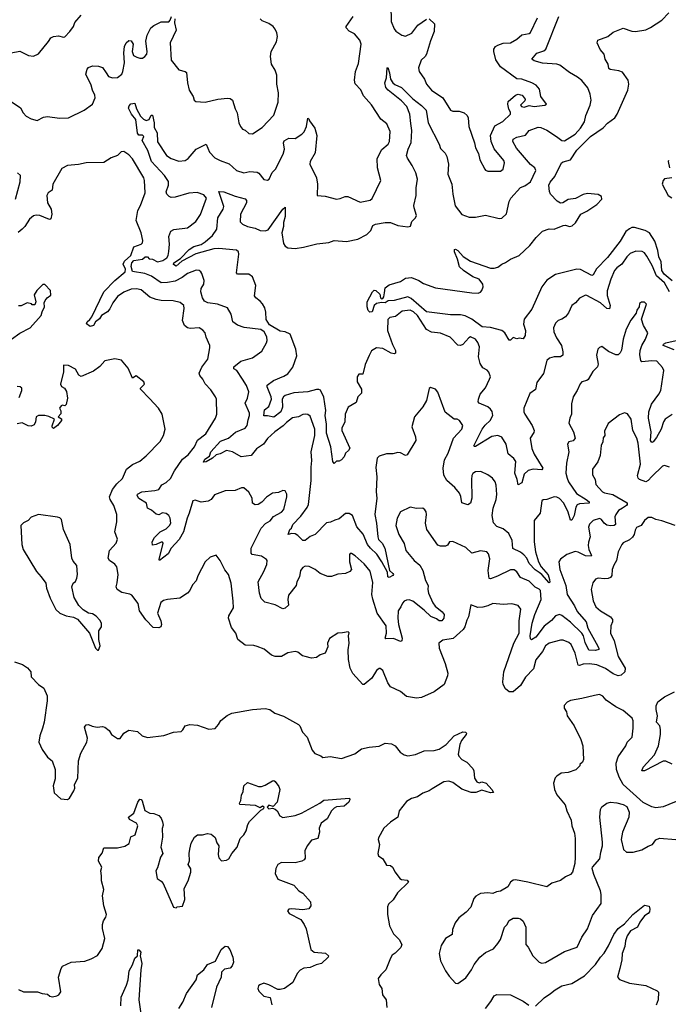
# Model space of a CAD drawing. Extents: x 2293878 to 2522763, y 823964 to 1006972.
# Tile 208 of 256: x 2339004 to 2344185, y 966138 to 974010. Entities that reach past the tile are written whole.
import ezdxf

# ---------------------------------------------------------------- set-up
doc = ezdxf.new("R2010")
doc.units = 0

msp = doc.modelspace()

# ---------------------------------------------------------------- linework, layer by layer
at = {"layer": '0CON20XD'}
for points in [[(2341968.7, 974125), (2341972.3, 973995), (2341995, 973936), (2342009.1, 973919.1), (2342056.2, 973886.2), (2342085, 973877.5), (2342137.8, 973902.2), (2342185, 973965.6), (2342255, 974012.5)], [(2338935, 973745.7), (2339005, 973758.6), (2339075, 973723.8), (2339115, 973718), (2339155, 973736.2), (2339235.6, 973834.4), (2339252, 973865), (2339274.3, 973875.7), (2339315, 973880), (2339355, 973868.8), (2339365, 973873.8), (2339405, 973914), (2339434.3, 973955), (2339445, 973988), (2339494, 974045)], [(2338935, 973356), (2339011.2, 973305), (2339030.8, 973265), (2339055, 973237.5), (2339095, 973215.8), (2339145, 973204.2), (2339195, 973229.2), (2339225, 973236.7), (2339321.7, 973221.7), (2339395, 973224.4), (2339520, 973285), (2339586, 973335), (2339606.9, 973385), (2339605.5, 973405), (2339585.6, 973445), (2339574.4, 973485), (2339532.9, 973575), (2339542.5, 973615), (2339555, 973628.6), (2339585, 973641.4), (2339635, 973638.8), (2339665, 973626.2), (2339696, 973585), (2339714.2, 973554.2), (2339745, 973545.7), (2339785, 973547.5), (2339819.2, 973575), (2339828.1, 973595), (2339840.4, 973665), (2339836.4, 973745), (2339841.1, 973795), (2339854.2, 973825.8), (2339875, 973842.5), (2339895, 973840), (2339910, 973815), (2339901.9, 973755), (2339914.6, 973724.6), (2339938.9, 973708.9), (2339965, 973702.9), (2339985, 973703.1), (2340005, 973714.6), (2340020.4, 973735), (2340023.3, 973755), (2340012.8, 973837.2), (2340023.6, 973886.4), (2340050.8, 973945), (2340075, 973964.2), (2340135, 973993.8), (2340196.2, 973993.8), (2340206.7, 974005), (2340216.1, 974033.9)], [(2340579.4, 972335), (2340586.5, 972425), (2340630.4, 972495), (2340635.4, 972515), (2340594, 972635), (2340635, 972633.6), (2340725, 972598.5), (2340805, 972577.9), (2340814.8, 972564.8), (2340816, 972545), (2340767.9, 972455), (2340765, 972393.8), (2340784, 972375), (2340825, 972356.4), (2340885, 972343.5), (2340925, 972323.8), (2340965, 972320.9), (2340989.5, 972330.5), (2341105, 972494), (2341125, 972510), (2341126, 972435), (2341111.1, 972388.9), (2341112.7, 972355), (2341099.2, 972305), (2341111.1, 972221.1), (2341125, 972200), (2341147, 972187), (2341205, 972181.4), (2341271.2, 972191.2), (2341377.3, 972217.3), (2341475, 972229.2), (2341515, 972243.8), (2341615, 972237.1), (2341705, 972255.7), (2341776.4, 972293.6), (2341810, 972325), (2341825, 972363.3), (2341845.7, 972374.3), (2341923, 972387), (2341965, 972387.1), (2342025, 972364.2), (2342105, 972354.2), (2342125, 972360), (2342136, 972395), (2342165, 972426), (2342173.3, 972445), (2342154.2, 972505), (2342154, 972525), (2342171.1, 972605), (2342170.4, 972665), (2342181.8, 972735), (2342168.9, 972785), (2342140.5, 972845), (2342101.4, 972901.4), (2342094.1, 972924.1), (2342106.5, 972973.5), (2342132.3, 973027.7), (2342136.9, 973125), (2342128.8, 973178.8), (2342120.3, 973255), (2342096, 973315), (2342055, 973361.2), (2341946.9, 973445), (2341928, 973468), (2341922.2, 973505), (2341933.3, 973545), (2341940, 973625), (2341945, 973627.5), (2341959.2, 973585), (2341965.7, 973535), (2341985.6, 973505.6), (2342001.7, 973491.7), (2342055, 973467.5), (2342145, 973376.5), (2342215, 973323.9), (2342252.2, 973285), (2342266.2, 973186.2), (2342355.7, 973015), (2342365, 972978.8), (2342403.7, 972943.7), (2342416.3, 972916.3), (2342430.9, 972855), (2342425.6, 972774.4), (2342456.7, 972695), (2342464.5, 972615), (2342482.2, 972522.2), (2342535, 972452.5), (2342595, 972430), (2342645, 972430.8), (2342725, 972447.1), (2342835, 972420), (2342855, 972423.3), (2342892.1, 972457.9), (2342914.6, 972555), (2342927.2, 972582.8), (2343005, 972668), (2343039.7, 972680.3), (2343085, 972714.2), (2343126, 972805), (2343118, 972825), (2343085, 972853.1), (2342972.7, 972982.7), (2342943.3, 973035), (2342947.5, 973055), (2342975, 973069.6), (2343044.7, 973085.3), (2343072.9, 973125), (2343145, 973150), (2343167.4, 973147.4), (2343215, 973127.1), (2343291.4, 973075), (2343335, 973042.9), (2343355, 973040), (2343442.2, 973095), (2343485, 973142.5), (2343516.2, 973193.8), (2343527.1, 973242.9), (2343560, 973325), (2343568.9, 973365), (2343561.9, 973415), (2343542.5, 973465), (2343493.7, 973523.7), (2343461.3, 973551.3), (2343395, 973587.5), (2343318.5, 973645), (2343295, 973653.6), (2343181.7, 973661.7), (2343115, 973680.9), (2343095.8, 973695), (2343135, 973741.5), (2343190.2, 973759.8), (2343206, 973774), (2343311.5, 974035)], [(2341365.3, 972945), (2341325, 972876), (2341322.5, 972855), (2341374.2, 972745), (2341383.3, 972695), (2341380, 972605), (2341445, 972598.6), (2341535, 972575.8), (2341565, 972580), (2341605, 972596.7), (2341625, 972596.2), (2341725, 972550), (2341805, 972567.1), (2341820.9, 972579.1), (2341889.2, 972725), (2341861.8, 972825), (2341859.8, 972900.2), (2341897.6, 972972.4), (2341948, 973015), (2341958.8, 973035), (2341962.5, 973115), (2341937.9, 973177.9), (2341890, 973215), (2341815, 973328), (2341751.9, 973401.9), (2341728.5, 973448.5), (2341685, 973496.7), (2341680, 973525), (2341686.9, 973595), (2341710.9, 973659.1), (2341730.8, 973815), (2341720.6, 973845), (2341677.6, 973897.6), (2341635, 973918.6), (2341611.4, 973945), (2341611.4, 973955), (2341667.3, 974035)], [(2344215, 971922.2), (2344151.7, 971975), (2344135, 972005.6), (2344129.7, 972075), (2344110, 972115), (2344101.5, 972165), (2344078.4, 972238.4), (2344035, 972306.2), (2344001.9, 972325), (2343915, 972348.1), (2343895, 972348.4), (2343875, 972338.8), (2343846.7, 972315), (2343800.8, 972239.2), (2343701, 972109), (2343611.7, 972018.3), (2343585, 971968.9), (2343575, 971965.5), (2343485, 972012.7), (2343455, 972015.2), (2343285, 971973.5), (2343215, 971927.1), (2343175, 971872.9), (2343095.7, 971695), (2343033.8, 971616.2), (2343030, 971575), (2343044.4, 971525), (2343040.8, 971485), (2343025, 971457.5), (2342995, 971462.5), (2342975, 971458.8), (2342945, 971470), (2342925, 971447.5), (2342915, 971447.5), (2342880.8, 971505), (2342854.6, 971524.6), (2342765, 971549.8), (2342699.4, 971555), (2342616.6, 971616.6), (2342563.3, 971643.3), (2342525, 971650.8), (2342445, 971650), (2342255, 971674.2), (2342130.5, 971780.5), (2342105, 971792.7), (2341995.4, 971765.4), (2341948.9, 971761.1), (2341925, 971746.7), (2341895, 971749.4), (2341855, 971740.6), (2341836.3, 971723.7), (2341820, 971675), (2341800.7, 971670.7), (2341787.5, 971685), (2341780, 971715), (2341781.2, 971755), (2341822.5, 971835), (2341835, 971846.7), (2341850, 971845), (2341880, 971815), (2341887.5, 971785), (2341895, 971777.5), (2341905, 971780), (2341912.5, 971795), (2341917.5, 971825), (2341922.5, 971865), (2341955, 971890), (2342045, 971916.2), (2342086.9, 971943.1), (2342135, 971948.8), (2342192, 971925), (2342230, 971900), (2342325, 971865.8), (2342615, 971825.6), (2342666.8, 971823.2), (2342685, 971830.8), (2342696.2, 971843.8), (2342705.5, 971875), (2342702.7, 971895), (2342675, 971934.3), (2342625, 971954.5), (2342549.5, 972005), (2342516.7, 972035), (2342502, 972095), (2342476.7, 972155), (2342477.5, 972172.5), (2342485, 972176.2), (2342505, 972165.7), (2342547.6, 972117.6), (2342605, 972079.4), (2342765, 972022.9), (2342795, 972022.7), (2342825, 972032.2), (2342855, 972056.5), (2342885, 972068.5), (2342924.8, 972095.2), (2342995, 972123.3), (2343080, 972205), (2343130.7, 972269.3), (2343181.1, 972318.9), (2343232.8, 972337.2), (2343275, 972335.4), (2343345, 972365.5), (2343365, 972366.9), (2343395, 972357.3), (2343417.7, 972362.3), (2343443.5, 972385), (2343486, 972454), (2343535, 972478.5), (2343615, 972532.2), (2343653.8, 972575), (2343651.2, 972595), (2343625, 972611.9), (2343538.7, 972621.3), (2343505, 972613.3), (2343445, 972580), (2343385, 972571.5), (2343343.3, 972545), (2343323.8, 972543.8), (2343298.9, 972558.9), (2343244.3, 972615), (2343235.5, 972635.5), (2343232.2, 972687.8), (2343240.5, 972709.5), (2343278.2, 972755), (2343332.9, 972865), (2343345, 972872.2), (2343405, 972890.5), (2343455, 972966.2), (2343565, 973074.6), (2343664.7, 973145.3), (2343698.9, 973181.1), (2343758, 973225), (2343776.3, 973253.7), (2343861.4, 973445), (2343870, 973495), (2343866.1, 973526.1), (2343819.7, 973589.7), (2343791.2, 973601.2), (2343722, 973612), (2343710.7, 973620.7), (2343703.9, 973653.9), (2343680, 973695), (2343673.8, 973735), (2343640.3, 973770.3), (2343617.5, 973825), (2343622.5, 973845), (2343702.5, 973875), (2343745, 973908.8), (2343825, 973942.5), (2343895, 973917.5), (2343923.9, 973913.9), (2344005, 973928), (2344043.1, 973946.9), (2344134.6, 974005.4), (2344189.2, 974065)], [(2342276.1, 974016.1), (2342316.7, 973976.7), (2342315.4, 973914.6), (2342285, 973840), (2342253.3, 973735), (2342244.2, 973715), (2342210.8, 973685), (2342190, 973625), (2342195.8, 973595), (2342238.1, 973535), (2342253.6, 973493.6), (2342294, 973445), (2342385.3, 973385.3), (2342445, 973287.1), (2342465, 973278.1), (2342515, 973278.1), (2342555, 973264.2), (2342578, 973245), (2342587.1, 973225), (2342590.8, 973155), (2342636.9, 973025), (2342644.5, 972984.5), (2342668.8, 972938.8), (2342679.5, 972889.5), (2342718.8, 972815), (2342725.9, 972805.9), (2342745, 972799.2), (2342845, 972798.8), (2342866.2, 972815), (2342876.2, 972865), (2342872.5, 972885), (2342795, 972976), (2342770, 973035), (2342765.6, 973085), (2342800.2, 973159.8), (2342864, 973195), (2342923.8, 973255), (2342925, 973270), (2342912, 973295), (2342903.8, 973335), (2342906.2, 973355), (2342965, 973406.7), (2342985, 973413.3), (2343005, 973410), (2343017.5, 973405), (2343042.5, 973375), (2343038.3, 973361.7), (2343004.1, 973325.9), (2343012.5, 973315), (2343035, 973310.8), (2343075, 973322.5), (2343115, 973316.7), (2343200, 973325), (2343212.5, 973335), (2343166.2, 973395), (2343156, 973455), (2343128.8, 973485), (2343095, 973505.8), (2343015, 973533.8), (2342975, 973536.7), (2342845, 973632.9), (2342808.6, 973688.6), (2342790.5, 973755), (2342792.2, 973775), (2342805, 973794), (2342825, 973805.8), (2342867.1, 973822.9), (2342924.3, 973825.7), (2342975.4, 973854.6), (2343015, 973887.5), (2343075, 973900), (2343085, 973907.1), (2343141.2, 974025)], [(2340243.6, 974016.4), (2340242, 973985), (2340253.9, 973926.1), (2340206.9, 973825), (2340214, 973685), (2340275, 973608.8), (2340325, 973596.7), (2340336.2, 973586.2), (2340345.8, 973505), (2340358.8, 973445), (2340390, 973395), (2340397.5, 973365), (2340410, 973355), (2340485, 973350.8), (2340585.7, 973374.3), (2340665, 973382), (2340685, 973378.8), (2340703.3, 973365), (2340725, 973297.5), (2340742, 973265), (2340755.9, 973185.9), (2340768, 973155), (2340783.3, 973135), (2340805, 973126.2), (2340835, 973098.8), (2340865, 973096.7), (2340941.7, 973148.3), (2341034.4, 973245.6), (2341068.7, 973351.3), (2341072.2, 973425), (2341058.8, 973495), (2341057.3, 973567.3), (2341045.5, 973605), (2341014.5, 973655), (2341007.5, 973715), (2341013.3, 973755), (2341056.6, 973833.4), (2341064.1, 973875.9), (2341059.2, 973905), (2341045, 973933.3), (2341030, 973955), (2340995, 973978.6), (2340941.1, 974001.1), (2340925, 974015.7)], [(2344215, 970853.6), (2344160, 970815), (2344146.4, 970795), (2344128.2, 970735), (2344090.7, 970669.3), (2344065, 970635.4), (2344055, 970630.5), (2344044.2, 970644.2), (2344049.8, 970715), (2344028.1, 970825), (2344028.8, 970875), (2344050.8, 970935), (2344110.4, 971015), (2344125.2, 971044.8), (2344150, 971205), (2344139.8, 971229.8), (2344095, 971278.5), (2344055, 971282.7), (2343975, 971273.1), (2343964.7, 971284.7), (2343958.6, 971331.4), (2343961.5, 971365), (2343974.7, 971405.3), (2344004.4, 971455), (2344021.2, 971505), (2343986, 971565), (2343971.2, 971615), (2344012.5, 971735), (2343995, 971752.5), (2343971.7, 971751.7), (2343955, 971740), (2343952.5, 971715), (2343935, 971687.5), (2343927.7, 971662.3), (2343885, 971606.7), (2343848.1, 971535), (2343825.6, 971455), (2343812.2, 971367.8), (2343800.8, 971345), (2343785, 971331.4), (2343765, 971329.4), (2343707.3, 971357.3), (2343655, 971396.2), (2343635, 971390), (2343623.8, 971375), (2343612.7, 971327.3), (2343624.4, 971255), (2343620.8, 971235), (2343583.7, 971196.3), (2343545, 971132.5), (2343535, 971124.4), (2343495.8, 971114.2), (2343480.9, 971099.1), (2343458.6, 971045), (2343424.2, 970995), (2343411.2, 970938.8), (2343412, 970855), (2343398, 970825), (2343390.8, 970785), (2343428.1, 970715), (2343441.9, 970665), (2343425, 970642.9), (2343390, 970635), (2343381.4, 970615), (2343391.9, 970555), (2343372.9, 970465), (2343367.3, 970385), (2343376.5, 970343.5), (2343389.3, 970315), (2343452.6, 970222.6), (2343529.2, 970175), (2343553.1, 970155), (2343553.8, 970145), (2343475, 970140.3), (2343457.5, 970132.5), (2343446.5, 970113.5), (2343433.3, 970045), (2343415, 970008), (2343405, 970008.8), (2343385, 970072), (2343350.9, 970145), (2343315, 970182.5), (2343295, 970193.3), (2343275, 970195.6), (2343215, 970174), (2343185, 970171.2), (2343175, 970163.3), (2343161.9, 970065), (2343112.9, 970005), (2343113.6, 969835), (2343124.8, 969755), (2343149.2, 969675), (2343170, 969635), (2343225, 969571.1), (2343236.9, 969535), (2343237.8, 969512.2), (2343235, 969506.7), (2343175.2, 969575.2), (2343155, 969588.9), (2343122.6, 969612.6), (2343072.9, 969662.9), (2343054.7, 969704.7), (2343032.7, 969732.7), (2343005, 969753.6), (2342943.3, 969783.3), (2342937.8, 969845), (2342912.4, 969902.4), (2342865, 969939.1), (2342815, 969956.7), (2342788.5, 969988.5), (2342777.9, 970045), (2342786.8, 970105), (2342810.9, 970175), (2342814.5, 970215), (2342809.1, 970289.1), (2342801.4, 970315), (2342780.8, 970345), (2342745, 970370.8), (2342688.3, 970398.3), (2342645.9, 970394.1), (2342625, 970381.2), (2342616.2, 970365), (2342612.7, 970332.7), (2342617.1, 970185), (2342605, 970143.3), (2342585, 970131.2), (2342535.9, 970145.9), (2342528.3, 970198.3), (2342516.4, 970225), (2342479.9, 970269.9), (2342415, 970326.7), (2342392.1, 970367.9), (2342386.4, 970425), (2342398.6, 970491.4), (2342427.1, 970545), (2342468.9, 970665), (2342535, 970736.2), (2342543.8, 970765), (2342517.5, 970805), (2342500, 970815), (2342475, 970816.7), (2342402.1, 970872.1), (2342345, 971032.5), (2342325, 971056.7), (2342285, 971070), (2342275, 971060), (2342254.4, 970965.6), (2342225.8, 970915), (2342156.7, 970835), (2342136.2, 970755), (2342165.8, 970675), (2342167.5, 970645), (2342100, 970530), (2342085, 970526.7), (2342045, 970546.2), (2342025, 970548.8), (2341985, 970540), (2341935, 970539.5), (2341875, 970520), (2341860.8, 970505), (2341850.3, 970429.7), (2341856.7, 970355), (2341850.9, 970235), (2341857.3, 970185), (2341840, 970055), (2341854.7, 969985), (2341863.9, 969875), (2341870.8, 969855), (2341900.5, 969825), (2341921.1, 969785), (2341957.1, 969607.1), (2341985, 969583.3), (2341990, 969575), (2341986.2, 969565), (2341955, 969550.6), (2341946.2, 969555), (2341941.7, 969591.7), (2341896.6, 969675), (2341857, 969737), (2341806, 969785), (2341783.5, 969815), (2341746.8, 969896.8), (2341698.2, 969955), (2341662.9, 970045), (2341635, 970061.1), (2341607.2, 970062.8), (2341555, 970018.6), (2341522.1, 970007.9), (2341487.9, 969992.1), (2341455, 969988.1), (2341365, 969893.3), (2341325, 969879.2), (2341285, 969845.6), (2341265, 969847.1), (2341226.7, 969886.7), (2341205, 969899.6), (2341177.6, 969902.4), (2341150, 969895), (2341163.3, 969935), (2341175.6, 969945), (2341185, 969973.5), (2341249.6, 970040.4), (2341299.7, 970110.3), (2341310.4, 970135), (2341333.2, 970325), (2341331.4, 970431.4), (2341338.2, 970485), (2341331.8, 970555), (2341360.6, 970685), (2341361.8, 970735), (2341325, 970838.8), (2341305, 970854), (2341285, 970857.1), (2341265, 970854.2), (2341232.5, 970835), (2341184.5, 970825.5), (2341135, 970790.6), (2341108.2, 970761.8), (2341042.9, 970715), (2340985, 970660.9), (2340952.8, 970617.2), (2340895, 970579.1), (2340853.3, 970525), (2340772.5, 970515), (2340705, 970555.3), (2340655, 970566), (2340605, 970538.8), (2340575, 970530.7), (2340545, 970503.1), (2340495, 970474.4), (2340472.2, 970472.2), (2340482.2, 970495), (2340520.9, 970519.1), (2340530.9, 970555), (2340608.9, 970641.1), (2340670.9, 970665), (2340729.1, 970710.9), (2340805.7, 970745), (2340821.1, 970765), (2340828, 970812), (2340840, 970845), (2340839.2, 970865), (2340805.7, 970945), (2340825.3, 970984.7), (2340833.8, 971035), (2340815.4, 971085), (2340785, 971135.7), (2340740, 971205), (2340715, 971218), (2340715.5, 971235), (2340769.7, 971280.3), (2340864.5, 971305.5), (2340939.4, 971360.6), (2340976, 971425), (2340980.8, 971445), (2340978.6, 971475), (2340956, 971515), (2340931.7, 971531.7), (2340798.3, 971548.3), (2340745, 971567.1), (2340707.1, 971595), (2340692.9, 971655), (2340665, 971705.8), (2340585.4, 971735.4), (2340506.1, 971746.1), (2340480.2, 971760.2), (2340465, 971786), (2340451.3, 971835), (2340455, 971860), (2340476.4, 971895), (2340478.9, 971925), (2340459.7, 971979.7), (2340451.2, 971995), (2340436.7, 972005), (2340415, 972007.1), (2340345, 971979.6), (2340301.7, 971948.3), (2340245, 971919.3), (2340185, 971908.8), (2340135, 971906.1), (2340058.1, 971958.1), (2340005, 971981.6), (2339906.3, 971996.3), (2339895.3, 972035.3), (2339898.9, 972065), (2339915, 972084.3), (2339984.2, 972095.7), (2340006.7, 972115), (2340025, 972114.5), (2340038, 972098), (2340065, 972094.9), (2340104.2, 972074.2), (2340146.5, 972085), (2340180.4, 972105), (2340191.3, 972125), (2340196.1, 972156.1), (2340200, 972215), (2340195.6, 972275.6), (2340212.3, 972317.7), (2340235, 972331.8), (2340345, 972344.4), (2340412.5, 972395), (2340448.5, 972451.5), (2340496.1, 972583.9), (2340475, 972609.3), (2340422.1, 972627.9), (2340355, 972623.2), (2340245, 972590.9), (2340215, 972589.4), (2340198.8, 972595), (2340178.6, 972615), (2340174.6, 972634.6), (2340192.4, 972687.6), (2340192.3, 972715), (2340159.7, 972765), (2340057.1, 972875), (2340027.6, 972965), (2339982.9, 973045), (2339995, 973076.2), (2339985, 973085.7), (2339955, 973086.9), (2339945, 973102.5), (2339932.5, 973212.5), (2339896.7, 973255), (2339873, 973303), (2339878.3, 973321.7), (2339893, 973337), (2339925, 973342.5), (2339937.8, 973297.8), (2339969.3, 973239.3), (2339993.8, 973213.8), (2340013.4, 973203.4), (2340038.9, 973211.1), (2340055, 973247.5), (2340065, 973247.5), (2340078.8, 973185), (2340078.8, 973148.8), (2340101.9, 973105), (2340103.8, 973033.8), (2340176.9, 972925), (2340215, 972900.4), (2340275, 972879.6), (2340325, 972884.6), (2340350.5, 972899.5), (2340415, 972974.3), (2340495, 973013.8), (2340520.9, 972950.9), (2340562.9, 972905), (2340605, 972882.9), (2340678.6, 972858.6), (2340735, 972802.9), (2340794.4, 972784.4), (2340843.4, 972796.6), (2340900.5, 972790.5), (2340915, 972783.3), (2340955, 972733.3), (2340985, 972726.7), (2340996, 972735), (2341021.5, 972788.5), (2341048.6, 972815), (2341107.8, 972935), (2341119.1, 972975), (2341112.2, 973025), (2341117.8, 973042.2), (2341155, 973063.1), (2341205, 973058.6), (2341256.7, 973095), (2341275.8, 973114.2), (2341294, 973155), (2341305, 973222.5), (2341315, 973217.5), (2341320, 973200), (2341361.5, 973141.5), (2341376.5, 973085), (2341365.3, 972945)], [(2339975.6, 972305.6), (2339934.4, 972405), (2339946.8, 972483.2), (2339969.4, 972525), (2340007.1, 972625), (2340000.5, 972725), (2339995, 972746.2), (2339905, 972896), (2339875, 972928.8), (2339835, 972956.2), (2339815, 972953.8), (2339785.5, 972924.5), (2339735, 972904.3), (2339675, 972868.1), (2339535, 972866.5), (2339475, 972851.4), (2339385, 972843.8), (2339340.9, 972819.1), (2339270, 972695), (2339263.6, 972646.4), (2339230.8, 972625), (2339220, 972605), (2339225.6, 972545), (2339254.3, 972495), (2339260, 972455), (2339253, 972417), (2339245, 972412.5), (2339228.6, 972418.6), (2339165, 972443.1), (2339135, 972447.1), (2339115, 972441.4), (2339082.5, 972415), (2339045, 972356.7), (2339024.4, 972335.6), (2338992.3, 972307.7)], [(2344187.5, 972885), (2344184, 972875), (2344195.8, 972825)], [(2338970.8, 972575), (2339006.9, 972713.1), (2339009.5, 972765), (2338988, 972785)], [(2344214.2, 972745.8), (2344155, 972736.2), (2344143.3, 972725), (2344136.2, 972695), (2344184.4, 972604.4), (2344214.2, 972584.2)], [(2344195, 970433.3), (2344155, 970446.2), (2344138.8, 970441.2), (2344055, 970356.7), (2344024.7, 970325.3), (2344005, 970316.2), (2343955, 970334.7), (2343944.2, 970345), (2343940.7, 970365), (2343962.3, 970455), (2343943.6, 970625), (2343933.5, 970665), (2343902.5, 970725), (2343888.6, 970815), (2343858.8, 970858.8), (2343835, 970866.7), (2343795, 970851.2), (2343705, 970782.5), (2343675, 970720), (2343677.5, 970685), (2343665, 970667.5), (2343661.2, 970635), (2343648, 970605), (2343640.8, 970525), (2343622, 970475), (2343580.6, 970415), (2343579.7, 970369.7), (2343601.9, 970335), (2343607.5, 970295), (2343659.2, 970235), (2343676.3, 970226.3), (2343743, 970213), (2343856.1, 970146.1), (2343857.3, 970135), (2343850.3, 970125), (2343818.8, 970105), (2343788.8, 970085), (2343765, 970054.2), (2343759.3, 970035), (2343762.5, 969975), (2343753.4, 969966.6), (2343725, 969962.9), (2343695, 969969.6), (2343673.6, 969983.6), (2343651.4, 970015), (2343635, 970021.5), (2343585, 970005.5), (2343555, 969976), (2343546.8, 969953.2), (2343561.2, 969875), (2343546.8, 969833.2), (2343544.1, 969805), (2343549.6, 969775), (2343572, 969725), (2343568.9, 969721.1), (2343525, 969722.4), (2343465, 969753.5), (2343442.5, 969757.5), (2343375, 969734.3), (2343325, 969696.2), (2343310, 969675), (2343318.9, 969615), (2343367.9, 969485), (2343378.7, 969415), (2343435.2, 969325), (2343457.2, 969277.2), (2343529.2, 969195), (2343542.3, 969145), (2343608.6, 969025), (2343631.4, 968985), (2343631.2, 968975), (2343605, 968965.6), (2343549.5, 968969.5), (2343520.6, 969030.6), (2343507.7, 969085), (2343494.8, 969105), (2343405, 969193.8), (2343335, 969247.2), (2343315, 969253.9), (2343285, 969244.4), (2343253.5, 969206.5), (2343195, 969161.3), (2343127.6, 969072.4), (2343093.2, 969053.2), (2343085, 969061.2), (2343082.6, 969085), (2343098.8, 969185), (2343120.3, 969255), (2343170.8, 969375), (2343164.6, 969445), (2343155, 969456.1), (2343121.9, 969471.9), (2343075, 969519.6), (2343005, 969550), (2342975, 969595.6), (2342955, 969612.2), (2342925, 969611.2), (2342819.8, 969560.2), (2342765, 969538.5), (2342755, 969543.3), (2342747.1, 969605), (2342759.7, 969699.7), (2342749.1, 969739.1), (2342735.6, 969755.6), (2342684.2, 969764.2), (2342615, 969744.4), (2342569.4, 969789.4), (2342465, 969839.2), (2342437.5, 969835), (2342421.7, 969808.3), (2342405, 969801.2), (2342365, 969800), (2342345, 969810), (2342256.9, 969935), (2342246, 969985), (2342253.8, 970055), (2342250, 970075), (2342241.7, 970091.7), (2342223.6, 970103.6), (2342175, 970101.2), (2342123.6, 970113.6), (2342046.7, 970075), (2342020, 970025), (2342008.9, 969965), (2342031.8, 969895), (2342075, 969821.2), (2342088.8, 969765), (2342155.3, 969685.3), (2342199.6, 969649.6), (2342225.4, 969605.4), (2342246.5, 969525), (2342266.7, 969485), (2342264.5, 969455), (2342270.4, 969425), (2342305, 969346.9), (2342322.2, 969322.2), (2342380, 969275), (2342394.4, 969255), (2342391.9, 969225), (2342375.6, 969205), (2342356.2, 969205), (2342335, 969220.9), (2342287.5, 969237.5), (2342235, 969288.5), (2342145, 969360.5), (2342115, 969371.4), (2342095, 969368), (2342075, 969360), (2342062, 969345), (2342050, 969315), (2342028.8, 969285), (2342024.4, 969225), (2342028.9, 969175), (2342058.8, 969065), (2342056.1, 969043.9), (2342045, 969037.5), (2341991.4, 969061.4), (2341930.3, 969060.3), (2341924, 969065), (2341935.4, 969104.6), (2341930.8, 969165), (2341860.8, 969265), (2341825, 969376), (2341816.8, 969415), (2341825, 969510), (2341805, 969601.2), (2341755, 969658.6), (2341685, 969723.8), (2341655, 969742.5), (2341645, 969742.5), (2341640, 969735), (2341640, 969675), (2341653.8, 969615), (2341640.5, 969599.5), (2341607, 969583), (2341545, 969575.8), (2341495, 969558.6), (2341465, 969559.4), (2341405, 969582.3), (2341365, 969614.5), (2341316.9, 969636.9), (2341285, 969640.4), (2341265, 969630.4), (2341246.9, 969605), (2341240.5, 969555), (2341218.6, 969515), (2341212, 969485), (2341151.3, 969408.7), (2341145.6, 969375), (2341151.7, 969328.3), (2341125, 969305.6), (2341105, 969298.9), (2341045, 969332.9), (2340962.9, 969352.9), (2340933.6, 969383.6), (2340920.9, 969425), (2340908.6, 969515), (2340955, 969598), (2340977.8, 969655), (2340980.8, 969685), (2340976, 969695), (2340935, 969720), (2340862.5, 969735), (2340853.3, 969745), (2340852.5, 969785), (2340933.3, 969945), (2340967.7, 969982.3), (2341005, 970003.3), (2341031.2, 970038.8), (2341095, 970072), (2341115, 970093.3), (2341139.2, 970195), (2341137, 970217), (2341125, 970242.5), (2341105, 970246.7), (2341071.4, 970228.6), (2341025, 970224.2), (2340975, 970193.3), (2340938.3, 970151.7), (2340910, 970135), (2340885, 970132.5), (2340863.3, 970145), (2340862.5, 970185), (2340833.6, 970233.6), (2340795, 970265.8), (2340775, 970266.9), (2340725, 970245.8), (2340645, 970243.3), (2340559.5, 970210.5), (2340533.3, 970175), (2340510.5, 970159.5), (2340455, 970151.4), (2340405, 970168), (2340386, 970164), (2340359.2, 970065), (2340342.5, 970025), (2340313.4, 969916.6), (2340279.1, 969855), (2340215.5, 969785), (2340190.8, 969739.2), (2340120, 969685), (2340117.5, 969695), (2340151.5, 969825), (2340145, 969833.1), (2340135, 969833.8), (2340094.4, 969814.4), (2340065, 969808.8), (2340062.3, 969835), (2340080.1, 969869.9), (2340125.3, 969914.7), (2340175, 969940.4), (2340200.4, 969965), (2340210.8, 969985), (2340205, 970023.3), (2340195, 970046), (2340175, 970061.2), (2340146.1, 970066.1), (2340115, 970051.2), (2340095, 970056.2), (2340058.1, 970088.1), (2340024.3, 970105), (2340016.9, 970145), (2339955, 970182.9), (2339941.4, 970205), (2339945, 970216.2), (2339980, 970235), (2340085, 970244.6), (2340115.4, 970254.6), (2340139.3, 970290.7), (2340175, 970310.5), (2340208.5, 970341.5), (2340241.7, 970401.7), (2340304.4, 970495), (2340349.2, 970530.8), (2340401.1, 970595), (2340425, 970648), (2340492.4, 970697.6), (2340568.8, 970825), (2340578, 970855), (2340576, 970975), (2340568, 970995), (2340530.3, 971050.3), (2340485, 971098.8), (2340467.5, 971135), (2340444.3, 971165), (2340439.2, 971185), (2340458, 971232), (2340508, 971295), (2340524.2, 971385), (2340522.5, 971405), (2340492.6, 971472.6), (2340485.5, 971505.5), (2340468.3, 971528.3), (2340436.6, 971546.6), (2340365, 971540.6), (2340345, 971545.8), (2340320, 971565), (2340304, 971605), (2340318.3, 971701.7), (2340315.8, 971725), (2340285, 971749.2), (2340231.5, 971761.5), (2340135, 971764.5), (2340095, 971771.8), (2340045, 971790.6), (2339975, 971850.8), (2339938, 971858), (2339895, 971855.5), (2339835, 971831.1), (2339785, 971797.5), (2339747.1, 971745), (2339725, 971698), (2339705, 971673.8), (2339656.7, 971645), (2339643, 971617), (2339609.2, 971595), (2339593.3, 971565), (2339566.7, 971556.7), (2339538.8, 971578.8), (2339542, 971595), (2339565, 971612), (2339580, 971635), (2339676.9, 971835), (2339763.3, 971925), (2339845.7, 971994.3), (2339848.2, 972015), (2339831.9, 972055), (2339840.6, 972079.4), (2339891.8, 972125), (2339915, 972192.9), (2339974.5, 972215.5), (2339984.4, 972225.6), (2339986.9, 972245), (2339975.6, 972305.6)], [(2344195.2, 971835.2), (2344155, 971906.8), (2344092, 971962), (2344056.5, 972045), (2344015, 972118), (2343994.5, 972144.5), (2343976.6, 972156.6), (2343925, 972158.1), (2343879.8, 972140.2), (2343853.1, 972115), (2343815, 972055.6), (2343775, 972026.5), (2343756.3, 972003.7), (2343725.3, 971935), (2343697.4, 971842.6), (2343698.4, 971805), (2343721.8, 971725), (2343715, 971698.8), (2343695, 971700.6), (2343645, 971745.9), (2343535, 971805.7), (2343522.7, 971807.3), (2343476.6, 971783.4), (2343445, 971746.2), (2343415, 971726), (2343387.5, 971665), (2343363.3, 971635), (2343335.6, 971614.4), (2343305, 971603.8), (2343285, 971583.3), (2343268, 971545), (2343270, 971515), (2343291.1, 971465), (2343331.9, 971405), (2343343.1, 971355), (2343342.2, 971327.8), (2343325.6, 971314.4), (2343275, 971314.3), (2343236.8, 971303.2), (2343215, 971286.2), (2343188.9, 971181.1), (2343135, 971110), (2343125, 971053.8), (2343079.7, 971020.3), (2343032.7, 970905), (2343032.2, 970875), (2343038.9, 970855), (2343098.6, 970765), (2343114.2, 970725), (2343111.2, 970708.8), (2343080.8, 970665), (2343095, 970581.2), (2343114.6, 970535), (2343183.3, 970425), (2343175, 970410.6), (2343105, 970417.3), (2343065.4, 970404.6), (2343035, 970377.1), (2343015, 970305.8), (2342985, 970290), (2342978.5, 970335), (2342960.5, 970385), (2342966.4, 970476.4), (2342952.7, 970502.7), (2342905, 970538), (2342890, 970615), (2342855, 970673.1), (2342825, 970685.5), (2342775, 970676.4), (2342645, 970598.8), (2342635, 970596.7), (2342631.7, 970601.7), (2342698.7, 970735), (2342722.8, 970767.2), (2342763.6, 970805), (2342783.6, 970845), (2342777.6, 970877.6), (2342765.3, 970895.3), (2342743.3, 970913.3), (2342674, 970945), (2342667.1, 970955), (2342668.1, 970975), (2342683.5, 971015), (2342723.9, 971066.1), (2342758.1, 971135), (2342764.3, 971155), (2342752.1, 971192.1), (2342737.9, 971207.9), (2342705, 971226), (2342681.4, 971261.4), (2342670.5, 971315), (2342676.7, 971395), (2342665, 971430), (2342644.2, 971455), (2342605, 971473.1), (2342592.5, 971467.5), (2342545, 971413.1), (2342525, 971405.6), (2342505, 971408.1), (2342441.7, 971471.7), (2342365, 971503.5), (2342295, 971510.9), (2342255, 971532.9), (2342181, 971645), (2342149.1, 971675), (2342123.8, 971686.2), (2342059.4, 971680.6), (2342005, 971638.1), (2341960.5, 971629.5), (2341945, 971614), (2341941.5, 971525), (2341981.9, 971411.9), (2342007.5, 971365), (2342007.5, 971342.5), (2341995, 971338.1), (2341972.8, 971342.8), (2341905, 971381.4), (2341855, 971386.7), (2341815, 971362.9), (2341795.5, 971325), (2341765, 971253.3), (2341745, 971176), (2341713.6, 971176.4), (2341699.2, 971155), (2341700.6, 971115), (2341735.7, 971055.7), (2341735.5, 971025), (2341706, 970995), (2341691.2, 970948.8), (2341628.2, 970911.8), (2341603.8, 970856.2), (2341600.9, 970795), (2341576.9, 970745), (2341576.7, 970725), (2341641.2, 970585), (2341630, 970565), (2341606.4, 970543.6), (2341596.2, 970515), (2341575, 970492), (2341555, 970481.2), (2341535, 970480.8), (2341515, 970462.5), (2341505, 970477.5), (2341488.4, 970595), (2341454, 970705), (2341456.2, 970775), (2341444.8, 970845), (2341449, 970885), (2341432.7, 970992.7), (2341407.2, 971047.2), (2341394.4, 971054.4), (2341376.3, 971053.7), (2341305, 971035.2), (2341195, 971026.5), (2341125, 971004.3), (2341111.2, 970995), (2341100, 970975), (2341102.8, 970912.8), (2341089, 970875), (2341035, 970833), (2340985, 970843.8), (2340955, 970842), (2340959.7, 970890.3), (2340993.7, 970916.3), (2341014.5, 970975), (2341012.7, 970995), (2340980.6, 971075), (2340981.9, 971088.1), (2341031.2, 971125), (2341115, 971158.9), (2341145, 971177.5), (2341187.2, 971232.8), (2341217.1, 971322.9), (2341209.5, 971375), (2341165.6, 971495), (2341125, 971515.1), (2341085, 971518.4), (2340999.6, 971569.6), (2340974, 971614), (2340971.4, 971671.4), (2340963.1, 971705), (2340945, 971737.7), (2340925, 971760.4), (2340890.6, 971785), (2340880.9, 971800.9), (2340890, 971885), (2340863.6, 971955), (2340835, 971975.2), (2340745, 971974.5), (2340737.1, 971985), (2340754.6, 972135), (2340750.9, 972155), (2340737, 972167), (2340595, 972181.2), (2340555, 972176.9), (2340412.5, 972137.5), (2340299.6, 972080.4), (2340255, 972040), (2340233.3, 972053.3), (2340234.6, 972065), (2340288.7, 972101.3), (2340357.3, 972172.7), (2340394.8, 972195.2), (2340455, 972213.4), (2340485.6, 972234.4), (2340543.6, 972285), (2340579.4, 972335)], [(2338940, 971455), (2339006.3, 971503.7), (2339088.8, 971545), (2339175.9, 971644.1), (2339183.3, 971675), (2339203.3, 971715), (2339200, 971745), (2339206.4, 971763.6), (2339223.3, 971786.7), (2339251.7, 971808.3), (2339250, 971845), (2339205, 971892.5), (2339188.3, 971891.7), (2339140, 971845), (2339120.7, 971809.3), (2339132.5, 971755), (2339125, 971730), (2339105, 971730), (2339098.8, 971738.8), (2339065, 971746.2), (2339015, 971723.3), (2338995, 971721.2)], [(2344231.1, 971371.1), (2344144, 971405), (2344146.2, 971415), (2344165, 971426.2), (2344296.7, 971455)], [(2344239.2, 969965), (2344135, 970003.3), (2344085, 970014.3), (2344055, 970030), (2344025, 970030), (2343995.8, 970005), (2343970, 969965), (2343930.9, 969949.1), (2343920.2, 969929.8), (2343913.8, 969895), (2343898.5, 969871.5), (2343875, 969852.1), (2343825, 969827.1), (2343814.2, 969815), (2343785.6, 969754.4), (2343770.8, 969685), (2343750.1, 969649.9), (2343736.2, 969615), (2343733.6, 969566.4), (2343725, 969550), (2343705, 969541.9), (2343675, 969540), (2343625, 969546), (2343605, 969536), (2343581.3, 969508.7), (2343569.2, 969455), (2343584.3, 969365), (2343605.6, 969315), (2343643.6, 969283.6), (2343725, 969235.5), (2343740, 969215), (2343739.1, 969195), (2343726.7, 969165), (2343724.4, 969105), (2343753.8, 969045), (2343785, 968920), (2343842.2, 968825), (2343837.5, 968795), (2343810, 968770), (2343785, 968762.9), (2343745, 968781.2), (2343682.7, 968822.7), (2343615, 968851.5), (2343555, 968858.9), (2343505, 968856.8), (2343475, 968845.9), (2343465, 968850.7), (2343441.5, 968945), (2343410.8, 969015), (2343391.4, 969031.4), (2343345, 969048.9), (2343325, 969050), (2343235, 969024.4), (2343205.6, 969005), (2343180.1, 968959.9), (2343127.4, 968892.6), (2343109.8, 968820.2), (2343046, 968754), (2343005, 968686.2), (2342945, 968636.7), (2342915, 968636.7), (2342885, 968661.2), (2342867.5, 968695), (2342864.4, 968715), (2342872.7, 968795), (2342950.8, 969025), (2342994.2, 969105), (2342994.6, 969205), (2343007.1, 969297.1), (2342985, 969326.7), (2342935, 969339.4), (2342865, 969334.5), (2342785, 969342.9), (2342745, 969323.1), (2342705, 969313.3), (2342665, 969310), (2342607.5, 969332.5), (2342590, 969235), (2342575, 969210), (2342559.2, 969155), (2342546.7, 969133.2), (2342468.1, 969061.9), (2342385, 969048.9), (2342353.6, 969026.4), (2342354.5, 968985), (2342404, 968864), (2342423.5, 968785), (2342422.7, 968765), (2342395.6, 968695), (2342313.9, 968636.1), (2342215, 968590.4), (2342175, 968586.4), (2342095, 968598.1), (2342045, 968637.8), (2341967.5, 968675), (2341945, 968708.8), (2341905, 968806.7), (2341885, 968824), (2341875, 968823.8), (2341855, 968806.2), (2341817.5, 968745), (2341772.8, 968707.2), (2341755, 968694.3), (2341744, 968695), (2341665, 968782), (2341644.4, 968825), (2341630, 968895), (2341627.7, 968972.3), (2341635.8, 969025), (2341630, 969085), (2341636.7, 969106.7), (2341627, 969117), (2341583, 969107), (2341545, 969106.2), (2341478.3, 969061.7), (2341463.3, 969025), (2341466.7, 968995), (2341444.1, 968945.9), (2341405, 968931.2), (2341375, 968911.2), (2341335, 968906.2), (2341285, 968918), (2341264.4, 968924.4), (2341225, 968953.3), (2341205, 968958), (2341145, 968948), (2341095, 968918.8), (2341045, 968920), (2341015, 968930), (2340956.4, 968976.4), (2340902, 968998), (2340874.5, 969005.5), (2340805, 969010), (2340745.7, 969055.7), (2340730, 969105), (2340695, 969150), (2340671.2, 969225), (2340676, 969245), (2340711.2, 969308.8), (2340710.6, 969360.6), (2340694.2, 969505), (2340673, 969573), (2340642.4, 969612.4), (2340605, 969686.7), (2340575, 969730), (2340525, 969713.3), (2340486.2, 969675), (2340427, 969563), (2340415, 969522.5), (2340385, 969492.5), (2340363.3, 969445), (2340345, 969423.8), (2340282.5, 969385), (2340185, 969375.6), (2340153.7, 969366.3), (2340130.6, 969349.4), (2340105.8, 969265), (2340132.6, 969202.6), (2340138.2, 969175), (2340131.1, 969155), (2340115, 969146.7), (2340070.2, 969150.2), (2340011.9, 969211.9), (2339961.1, 969285), (2339951.3, 969341.3), (2339898.9, 969408.9), (2339885, 969418.1), (2339820.3, 969430.3), (2339784, 969455), (2339774.3, 969475), (2339782.4, 969507.6), (2339790, 969575), (2339779.5, 969635), (2339765, 969655.6), (2339722.9, 969685), (2339711.4, 969705), (2339722.5, 969765), (2339774.4, 969825.6), (2339784.4, 969855.6), (2339765.5, 969915.5), (2339779.4, 969995), (2339780.6, 970055), (2339756.9, 970125), (2339727.5, 970175), (2339722.7, 970195), (2339746.1, 970253.9), (2339780.9, 970299.1), (2339825, 970341.4), (2339858.6, 970415), (2339905, 970452.9), (2339965, 970481.2), (2340015, 970523.8), (2340125, 970638.8), (2340152, 970685), (2340166, 970736), (2340143.3, 970855), (2340113.3, 970905), (2340042, 970982), (2339970, 971055), (2339970, 971065), (2340000, 971095), (2339996.9, 971115), (2339935, 971162), (2339904.1, 971144.1), (2339872, 971225), (2339816.9, 971286.9), (2339765, 971299.4), (2339685, 971281.2), (2339644.2, 971235.8), (2339595, 971198.8), (2339496.2, 971156.2), (2339477.7, 971167.7), (2339450, 971215), (2339395, 971243.8), (2339355, 971247.5), (2339353.8, 971195), (2339330, 971095), (2339337, 971077), (2339363, 971063), (2339378.3, 971038.3), (2339386.7, 970985), (2339375, 970933.3), (2339365, 970922.5), (2339345, 970926.7), (2339335, 970922.5), (2339323.3, 970905), (2339331.7, 970881.7), (2339331.7, 970858.3), (2339312.5, 970835), (2339337.5, 970817.5), (2339337.5, 970805), (2339307.5, 970765), (2339275, 970742.5), (2339263, 970753), (2339263, 970763), (2339282.5, 970815), (2339237.8, 970837.8), (2339205, 970845.8), (2339153.6, 970846.4), (2339136.4, 970833.6), (2339130, 970795), (2339119.3, 970770.7), (2339095, 970760), (2339072.3, 970762.3), (2339025, 970786.7), (2338985, 970780)], [(2339000.7, 970989.3), (2339021.2, 971045), (2339020, 971065), (2339007.5, 971075), (2338983.9, 971076.1)], [(2339635, 968970), (2339646.7, 969005), (2339637.5, 969055), (2339637, 969123), (2339657.5, 969155), (2339657.5, 969185), (2339645, 969210), (2339615, 969240), (2339585, 969258.8), (2339554, 969264), (2339512.3, 969292.3), (2339477.7, 969327.7), (2339440.5, 969390.5), (2339422, 969475), (2339432.5, 969505), (2339450.7, 969519.3), (2339461.2, 969545), (2339466, 969575), (2339460, 969645), (2339431.5, 969681.5), (2339421.4, 969705), (2339408, 969815), (2339354, 969935), (2339337.5, 970015), (2339326.1, 970026.1), (2339305, 970033.3), (2339155, 970053.8), (2339095, 970032.5), (2339073, 970007), (2339033.9, 969986.1), (2339012.5, 969965), (2339022.5, 969815), (2339032.5, 969775), (2339139.5, 969599.5), (2339175.9, 969555.9), (2339212.5, 969505), (2339217.5, 969465), (2339246.7, 969385), (2339293.9, 969293.9), (2339324.1, 969264.1), (2339375, 969243.8), (2339435, 969233.8), (2339465, 969216.7), (2339561.2, 969105), (2339610, 968985), (2339625, 968970), (2339635, 968970)], [(2338962.5, 968875), (2339027.5, 968855), (2339067.7, 968827.7), (2339093.3, 968795), (2339096.7, 968755), (2339154.5, 968694.5), (2339196, 968665), (2339223.8, 968605), (2339224.2, 968565), (2339198.8, 968395), (2339187.5, 968345), (2339164, 968285), (2339157.5, 968235), (2339184.2, 968174.2), (2339227.5, 968115), (2339263.8, 968085), (2339288.8, 968015), (2339288.3, 967941.7), (2339271.2, 967885), (2339279.3, 967829.3), (2339331.5, 967781.5), (2339385, 967774.2), (2339401.2, 967785), (2339437.5, 967845), (2339444.2, 967865), (2339442.5, 967895), (2339469.2, 967945), (2339473.3, 968085), (2339491.4, 968145), (2339541.4, 968235), (2339545.8, 968265.8), (2339522.5, 968355), (2339536.4, 968373.6), (2339555, 968376), (2339583, 968363), (2339624.2, 968354.2), (2339665, 968358.8), (2339683.9, 968353.9), (2339718.3, 968328.3), (2339737.5, 968295), (2339785, 968263.3), (2339806.1, 968263.9), (2339836.7, 968305), (2339875, 968330), (2339945, 968318.8), (2339982.5, 968285), (2340025, 968270), (2340155, 968286.2), (2340233.3, 968313.3), (2340295, 968318.8), (2340308.7, 968331.3), (2340325.7, 968364.3), (2340364.3, 968375.7), (2340425, 968368.6), (2340515, 968338.8), (2340565, 968342.5), (2340593.3, 968375), (2340611.7, 968408.3), (2340662.7, 968447.3), (2340697.5, 968465), (2340865, 968496.2), (2340965, 968503.8), (2341002.5, 968495), (2341042.5, 968465), (2341111.2, 968441.2), (2341232.5, 968375), (2341243.3, 968363.3), (2341262.5, 968315), (2341300, 968275), (2341339.3, 968169.3), (2341362.7, 968142.7), (2341410, 968125), (2341425, 968112.5), (2341485, 968118), (2341575, 968102.5), (2341680.7, 968139.3), (2341735, 968180), (2341795, 968194), (2341875, 968202.5), (2341925, 968225.8), (2341975, 968221.4), (2342004.4, 968204.4), (2342043.9, 968153.9), (2342075, 968132.9), (2342105, 968125.8), (2342165, 968135.6), (2342235, 968163.3), (2342315, 968166.5), (2342355, 968177.1), (2342412, 968215), (2342475, 968284.3), (2342545, 968316.9), (2342566.7, 968315), (2342573.8, 968305), (2342571.2, 968295), (2342532.8, 968247.2), (2342519.2, 968215), (2342507.7, 968137.7), (2342510.9, 968120.9), (2342535, 968096.2), (2342575, 968073.8), (2342623, 968023), (2342630.8, 968005), (2342636, 967945), (2342655, 967916.7), (2342675, 967907.5), (2342695, 967915.8), (2342731.2, 967905), (2342776.7, 967855), (2342788.3, 967831.7), (2342765, 967830), (2342695, 967850), (2342647.9, 967832.1), (2342611.4, 967831.4), (2342535, 967857.1), (2342465, 967911.4), (2342432.1, 967922.1), (2342392.8, 967917.2), (2342299.7, 967860.3), (2342275.6, 967844.4), (2342225, 967825.7), (2342182.4, 967797.6), (2342135, 967784.3), (2342095, 967760), (2342036.2, 967685), (2342025.8, 967634.2), (2341965.9, 967594.1), (2341912.5, 967545), (2341870.7, 967469.3), (2341867.5, 967455), (2341877.5, 967415), (2341866.2, 967345), (2341870, 967325), (2341905, 967300), (2341935, 967250), (2341965, 967247.5), (2341982.5, 967235), (2342004.2, 967194.2), (2342041.2, 967145), (2342055, 967136.2), (2342099.5, 967129.5), (2342108.8, 967115), (2342020.9, 967029.1), (2341986.3, 966973.7), (2341951.3, 966938.7), (2341942.4, 966917.6), (2341943.5, 966855), (2341957.5, 966765), (2341991.2, 966701.2), (2342035, 966656.7), (2342056.7, 966615), (2342048.6, 966591.4), (2342004, 966546), (2341978.8, 966531.2), (2341966.7, 966506.7), (2341930, 966415), (2341888.8, 966375), (2341868.8, 966345), (2341876.1, 966296.1), (2341896.7, 966265), (2341903.3, 966215), (2341932, 966175), (2341936.1, 966113.9)], [(2344293, 967777), (2344145, 967716.7), (2344085, 967710), (2344055, 967717.5), (2343985, 967751.2), (2343825, 967895.7), (2343792.5, 967955), (2343770.6, 968015), (2343769.4, 968065), (2343784.5, 968115.5), (2343846, 968205), (2343856.7, 968235), (2343896.7, 968275), (2343904, 968345), (2343903.6, 968403.6), (2343896.7, 968425), (2343825.8, 968485.8), (2343765, 968516.2), (2343689.5, 968569.5), (2343662.3, 968602.3), (2343635, 968613.8), (2343595, 968606.9), (2343495, 968582), (2343405, 968567.5), (2343377, 968553), (2343353, 968527), (2343352.5, 968505), (2343372.5, 968475), (2343377.5, 968445), (2343432.5, 968365), (2343487.5, 968255), (2343502.5, 968205), (2343507.5, 968095), (2343500, 968075), (2343480, 968055), (2343480, 968045), (2343446.1, 968013.9), (2343385, 967990), (2343330, 967985), (2343295, 967963.3), (2343282.3, 967947.7), (2343268.8, 967905), (2343276.2, 967855), (2343295, 967812.5), (2343361.7, 967731.7), (2343376.2, 967685), (2343410.8, 967610.8), (2343416, 967565), (2343435.7, 967505), (2343441.9, 967465), (2343442, 967315), (2343438, 967265), (2343420, 967195), (2343403.8, 967175), (2343363, 967157), (2343325, 967129.2), (2343254.4, 967105.6), (2343215, 967078), (2343062.5, 967115), (2342965, 967134.3), (2342945, 967130.8), (2342924, 967115), (2342903.5, 967076.5), (2342845, 967042.5), (2342813, 967037), (2342785, 967023.8), (2342745, 967030), (2342685, 967023.3), (2342648.3, 967001.7), (2342632, 966985), (2342606.7, 966915), (2342570, 966875), (2342511.7, 966828.3), (2342481.7, 966788.3), (2342460.8, 966735), (2342458, 966695), (2342405.4, 966664.6), (2342371.5, 966608.5), (2342353.9, 966543.9), (2342365.8, 966485), (2342405.6, 966405.6), (2342435, 966363.8), (2342485, 966307.5), (2342505, 966303.3), (2342569.3, 966350.7), (2342614.2, 966415), (2342633.4, 966456.6), (2342680, 966515), (2342725, 966551.9), (2342788, 966582), (2342824, 966625), (2342846, 966655), (2342876.4, 966753.6), (2342895, 966772.5), (2342915, 966807.5), (2342945, 966826.7), (2342985, 966827.5), (2343005, 966822.5), (2343025, 966802.5), (2343046.7, 966755), (2343047.5, 966615), (2343066.2, 966595), (2343102, 966525), (2343154.4, 966474.4), (2343175, 966468), (2343205, 966472), (2343355, 966559.4), (2343456.2, 966595), (2343494.4, 966675), (2343539.5, 966740.5), (2343581.1, 966848.9), (2343649.2, 966945), (2343650, 967015), (2343644.4, 967045), (2343590, 967175), (2343576.2, 967225), (2343578.8, 967235), (2343637.7, 967302.3), (2343646, 967354), (2343660, 967405), (2343660, 967435), (2343638, 967635), (2343643.3, 967695), (2343655, 967717.5), (2343694.1, 967745.9), (2343725, 967753.8), (2343775, 967748.8), (2343825, 967736.2), (2343855, 967720), (2343873.3, 967675), (2343871.2, 967635), (2343820.8, 967515), (2343810, 967455), (2343826.4, 967376.4), (2343852.5, 967355), (2343905.8, 967354.2), (2343975, 967372), (2344025, 967402), (2344060, 967415), (2344087, 967453), (2344115, 967467.5), (2344245, 967456.7)], [(2344215, 968058.8), (2344165, 968082), (2344145, 968082.5), (2343995, 968005.8), (2343974, 968005), (2343985.6, 968035), (2344076.2, 968133.8), (2344106.7, 968203.2), (2344123.5, 968295), (2344124.2, 968335), (2344117.1, 968365), (2344091.8, 968395), (2344098.8, 968445), (2344087.8, 968495), (2344089.3, 968525), (2344101.1, 968555), (2344155, 968595.6), (2344233.8, 968635)], [(2338995.9, 966255.9), (2339035, 966238), (2339147.3, 966237.3), (2339185, 966224), (2339225, 966220), (2339245, 966203.3), (2339265, 966196.7), (2339300, 966205), (2339317.5, 966215), (2339333, 966237), (2339314.3, 966355), (2339335.5, 966425), (2339346.7, 966443.3), (2339415, 966474.4), (2339525, 966484), (2339575, 966502), (2339625, 966528.8), (2339664, 966585), (2339685.5, 966665), (2339664.4, 966745), (2339664.4, 966775), (2339674.4, 966805), (2339693.3, 966835), (2339696.5, 966855), (2339676.4, 966926.4), (2339665.7, 967005), (2339677.1, 967055), (2339656.7, 967125), (2339658.6, 967165), (2339652, 967205), (2339659.2, 967235), (2339633.2, 967283.2), (2339637.6, 967312.4), (2339663.5, 967346.5), (2339675, 967389.2), (2339785, 967389.2), (2339845, 967402), (2339878, 967425), (2339891.7, 967478.3), (2339925.7, 967494.3), (2339948.1, 967565), (2339936.1, 967586.1), (2339882, 967615), (2339873.3, 967635), (2339916.2, 967665), (2339947.1, 967755), (2339965, 967778), (2339975, 967776.7), (2339982.5, 967765), (2340005, 967687.5), (2340045, 967666.7), (2340075, 967663.8), (2340115, 967646.7), (2340134, 967625), (2340145, 967597.5), (2340149.4, 967570.6), (2340142.7, 967542.7), (2340144, 967475), (2340132, 967395), (2340146.7, 967345), (2340130, 967315), (2340105, 967230), (2340091.2, 967205), (2340101.2, 967145), (2340135, 967123.3), (2340150, 967105), (2340232.5, 966915), (2340255, 966910), (2340263, 966917), (2340305, 966922.5), (2340323.8, 966975), (2340317.8, 967065), (2340351.1, 967125), (2340371.8, 967195), (2340370.5, 967220.5), (2340350, 967255), (2340361.4, 967285), (2340357.5, 967345), (2340362.3, 967377.7), (2340374.1, 967425.9), (2340400, 967475), (2340425, 967492.5), (2340465, 967493.3), (2340505, 967502.5), (2340535, 967497.5), (2340548.3, 967488.3), (2340565, 967472.5), (2340578.3, 967428.3), (2340595.7, 967405.7), (2340590.5, 967335), (2340595, 967308), (2340615, 967284), (2340655, 967289.4), (2340675, 967301.4), (2340700, 967345), (2340741.8, 967395), (2340766.2, 967463.8), (2340795, 967494.2), (2340812.2, 967525), (2340825.6, 967574.4), (2340839.7, 967600.3), (2340930.4, 967689.6), (2340955, 967704.5), (2340956.2, 967715), (2340945, 967720.9), (2340925, 967708.6), (2340888, 967728), (2340761.5, 967735), (2340760.4, 967745), (2340771.8, 967768.2), (2340775, 967809.2), (2340789.6, 967840.4), (2340795, 967883.8), (2340825, 967912.5), (2340910.7, 967880.7), (2340935, 967880), (2340965, 967890), (2341025, 967926), (2341035, 967927.8), (2341045, 967918.1), (2341075, 967879.6), (2341082.7, 967855), (2341060.4, 967755), (2341029.5, 967720.5), (2340995, 967729.7), (2340981.8, 967715), (2340995, 967700), (2341025, 967706.7), (2341045, 967698.1), (2341060, 967685), (2341082.5, 967645), (2341105, 967631.9), (2341205, 967648.5), (2341255, 967666.2), (2341401.2, 967745), (2341435, 967770.6), (2341605, 967783.3), (2341640, 967785), (2341642.5, 967775), (2341633.3, 967755), (2341595, 967722), (2341535, 967715.8), (2341515, 967707.5), (2341494, 967685), (2341460.3, 967619.7), (2341413.3, 967585), (2341396.7, 967545), (2341400, 967515), (2341386.7, 967465), (2341335, 967450), (2341300, 967405), (2341282.5, 967365), (2341283.6, 967306.4), (2341275.9, 967294.1), (2341257.3, 967282.7), (2341205, 967269.2), (2341095, 967272.5), (2341066, 967255), (2341050, 967225), (2341045.6, 967185), (2341065, 967139.2), (2341195, 967091.4), (2341235, 967046), (2341266.1, 967026.1), (2341328.3, 966958.3), (2341330, 966925), (2341315, 966902), (2341265, 966894.3), (2341178.3, 966901.7), (2341155, 966897.5), (2341143.3, 966885), (2341157.5, 966865), (2341250, 966815), (2341277.5, 966775), (2341291.4, 966741.4), (2341330, 966575), (2341355.8, 966555.8), (2341446.2, 966546.2), (2341471.2, 966525), (2341467.5, 966515), (2341415, 966464.6), (2341373.8, 966455), (2341325, 966432.7), (2341275, 966426.2), (2341245, 966412), (2341220.8, 966385), (2341185, 966312), (2341120, 966265), (2341085, 966255.7), (2341065, 966257.5), (2340995, 966294), (2340955, 966306.2), (2340922.5, 966295), (2340912.5, 966285), (2340907.5, 966265), (2340913.9, 966243.9), (2340955, 966203.8), (2341005, 966193.8), (2341017.8, 966135)], [(2343125.5, 966124.5), (2343195, 966189.4), (2343245.7, 966225), (2343280.8, 966255), (2343335, 966285.6), (2343415, 966304.5), (2343515, 966365.6), (2343604.7, 966455.3), (2343644.4, 966515), (2343673.8, 966546.2), (2343708.1, 966605), (2343749.2, 966695), (2343785.7, 966745), (2343835, 966781.9), (2343903.3, 966855), (2343995, 966929.4), (2344033.3, 966923.3), (2344038.6, 966898.6), (2344035, 966877.5), (2344025, 966864), (2343994.5, 966845.5), (2343957.5, 966795), (2343938.6, 966755), (2343884, 966725), (2343857.9, 966685), (2343843.2, 966645), (2343838.9, 966601.1), (2343817.1, 966545), (2343815.4, 966494.6), (2343797.5, 966425), (2343780.8, 966355), (2343795.7, 966335.7), (2343875, 966308), (2344005, 966289.2), (2344097.1, 966247.1), (2344106, 966235), (2344105.7, 966175), (2344087.9, 966132.1)], [(2339810.8, 966125), (2339814.2, 966194.2), (2339858.5, 966291.5), (2339870.3, 966335), (2339877.5, 966405), (2339906.4, 966455), (2339923.8, 966506.2), (2339944.2, 966525.8), (2339947.5, 966572.5), (2339955, 966573.3), (2339972.5, 966555), (2339965.7, 966525), (2339980.8, 966465), (2339971.8, 966415), (2339957.1, 966172.9), (2339979.2, 966005)], [(2340275, 966105.6), (2340306.7, 966155), (2340337.1, 966225), (2340413.3, 966335), (2340425.8, 966375), (2340476, 966415), (2340504.2, 966455.8), (2340567.5, 966482.5), (2340613.7, 966576.3), (2340645, 966602.5), (2340665, 966600), (2340683.3, 966575), (2340705.6, 966515), (2340712.2, 966475), (2340702.2, 966445), (2340685, 966426.9), (2340640, 966420), (2340616.2, 966395), (2340613.3, 966355), (2340577.1, 966275), (2340536.9, 966113.1)], [(2342724.1, 966105.9), (2342768.8, 966161.2), (2342794.3, 966205.7), (2342815, 966215.8), (2342925, 966214.3), (2343025, 966162.5), (2343070.3, 966130.3)]]:
    msp.add_lwpolyline(points, dxfattribs=at)

doc.saveas('drawing.dxf')
